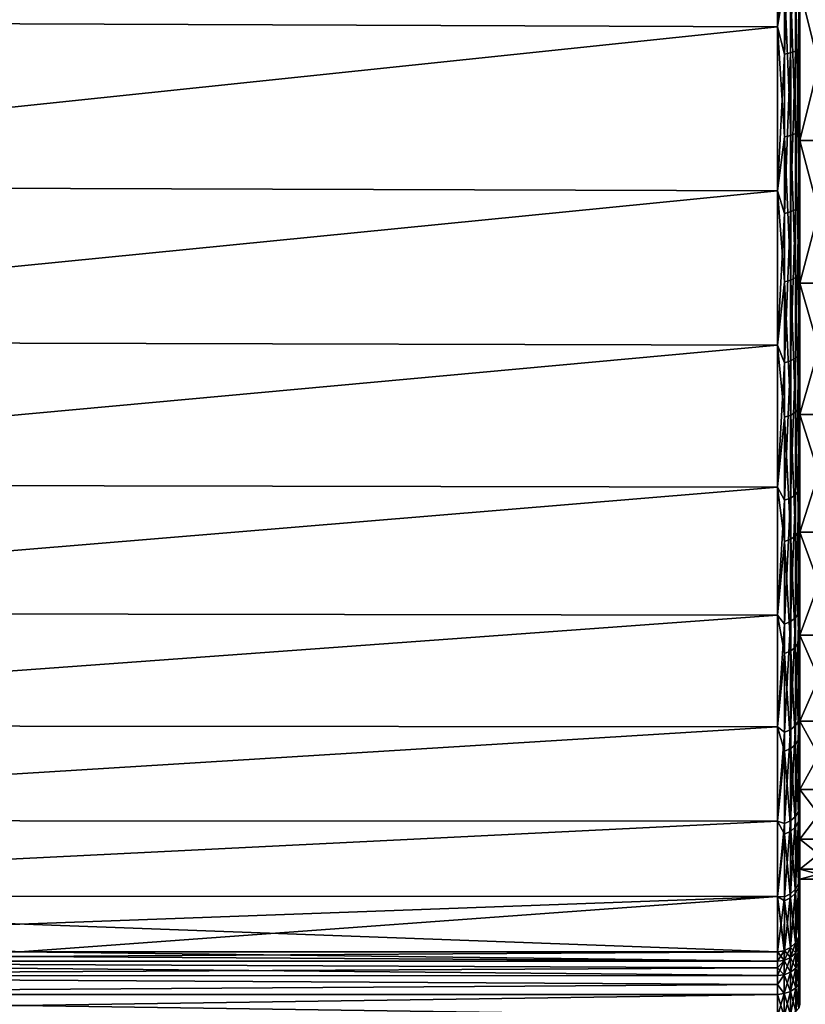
# Model space of a CAD drawing. Header units: metres. Extents: x -139 to 106, y -189 to 40.
# Tile 4 of 256: x -128 to -118, y -20 to -7. Entities that reach past the tile are written whole.
import ezdxf

# ---------------------------------------------------------------- set-up
doc = ezdxf.new("R2010")
doc.units = ezdxf.units.M
doc.layers.add('solid_153_ABGANG1_SW0003', color=7, linetype='CONTINUOUS')

msp = doc.modelspace()

# ---------------------------------------------------------------- linework, layer by layer
at = {"layer": 'solid_153_ABGANG1_SW0003'}
for points in [[(-118.299896, -4.747211, 95.491196), (-138.499969, -4.652462, 95.514107), (-138.499969, -6.954532, 94.81469)], [(-118.299965, -4.747437, 56.634388), (-138.499969, -6.954532, 57.310848), (-138.499969, -4.652462, 56.611427)], [(-118.299896, -7.035707, 94.784378), (-118.299896, -4.747211, 95.491196), (-138.499969, -6.954532, 94.81469)], [(-118.299965, -4.747437, 56.634388), (-118.299904, -7.035907, 57.341228), (-138.499969, -6.954532, 57.310848)], [(-118.207306, -6.467243, 57.152756), (-118.299904, -7.035907, 57.341228), (-118.299965, -4.747437, 56.634388)], [(-118.207375, -5.173738, 95.366692), (-118.299896, -4.747211, 95.491196), (-118.299896, -7.035707, 94.784378)], [(-118.207405, -7.39847, 94.628075), (-118.207375, -5.173738, 95.366692), (-118.299896, -7.035707, 94.784378)], [(-118.123726, -5.162719, 95.325577), (-118.207375, -5.173738, 95.366692), (-118.207405, -7.39847, 94.628075)], [(-118.123756, -7.382713, 94.588531), (-118.123726, -5.162719, 95.325577), (-118.207405, -7.39847, 94.628075)], [(-118.057327, -5.145548, 95.261513), (-118.123726, -5.162719, 95.325577), (-118.123756, -7.382713, 94.588531)], [(-118.057358, -7.358158, 94.526917), (-118.057327, -5.145548, 95.261513), (-118.123756, -7.382713, 94.588531)], [(-118.014671, -5.123905, 95.180756), (-118.057327, -5.145548, 95.261513), (-118.057358, -7.358158, 94.526917)], [(-118.014702, -7.327208, 94.449257), (-118.014671, -5.123905, 95.180756), (-118.057358, -7.358158, 94.526917)], [(-118.014702, -7.327208, 94.449257), (-117.999969, -6.826252, 94.542694), (-118.014671, -5.123905, 95.180756)], [(-118.057236, -6.431978, 57.255867), (-118.01461, -6.404912, 57.335007), (-118.014557, -8.419304, 58.149967)], [(-118.01461, -6.404912, 57.335007), (-117.999969, -6.925222, 57.619961), (-117.999969, -8.017653, 58.067932)], [(-118.014557, -8.419304, 58.149967), (-118.01461, -6.404912, 57.335007), (-117.999969, -8.017653, 58.067932)], [(-118.207306, -6.467243, 57.152756), (-118.207253, -8.501245, 57.975628), (-118.299904, -7.035907, 57.341228)], [(-118.123581, -8.483122, 58.014187), (-118.207306, -6.467243, 57.152756), (-118.123634, -6.453456, 57.193062)], [(-118.123581, -8.483122, 58.014187), (-118.207253, -8.501245, 57.975628), (-118.207306, -6.467243, 57.152756)], [(-118.123634, -6.453456, 57.193062), (-118.057236, -6.431978, 57.255867), (-118.057182, -8.454885, 58.074261)], [(-118.123581, -8.483122, 58.014187), (-118.123634, -6.453456, 57.193062), (-118.057182, -8.454885, 58.074261)], [(-118.057182, -8.454885, 58.074261), (-118.057236, -6.431978, 57.255867), (-118.014557, -8.419304, 58.149967)], [(-117.999969, -6.52473, 58.858467), (-117.499969, -6.524615, 58.858425), (-117.499969, -8.550878, 59.770359)], [(-117.999969, -8.550906, 92.355156), (-117.499969, -8.55092, 92.355148), (-117.499969, -6.524649, 93.267097)], [(-117.999969, -6.52473, 93.267067), (-117.999969, -8.550906, 92.355156), (-117.499969, -6.524649, 93.267097)], [(-117.999969, -8.550906, 59.770374), (-117.999969, -6.52473, 58.858467), (-117.499969, -8.550878, 59.770359)], [(-117.999969, -6.925222, 57.619961), (-117.999969, -6.52473, 58.858467), (-117.999969, -8.550906, 59.770374)], [(-117.999969, -6.826252, 94.542694), (-117.999969, -8.550906, 92.355156), (-117.999969, -6.52473, 93.267067)], [(-118.299896, -7.035707, 94.784378), (-138.499969, -6.954532, 94.81469), (-138.499969, -9.155956, 93.843895)], [(-118.299904, -7.035907, 57.341228), (-138.499969, -9.155956, 58.281639), (-138.499969, -6.954532, 57.310848)], [(-118.014702, -7.327208, 94.449257), (-117.999969, -8.999534, 93.587395), (-117.999969, -6.826252, 94.542694)], [(-117.999969, -6.826252, 94.542694), (-117.999969, -8.999534, 93.587395), (-117.999969, -8.550906, 92.355156)], [(-117.999969, -6.925222, 57.619961), (-117.999969, -8.550906, 59.770374), (-117.999969, -8.017653, 58.067932)], [(-118.299896, -9.223295, 93.809059), (-118.299896, -7.035707, 94.784378), (-138.499969, -9.155956, 93.843895)], [(-118.299904, -7.035907, 57.341228), (-118.29985, -9.223465, 58.316563), (-138.499969, -9.155956, 58.281639)], [(-118.207253, -8.501245, 57.975628), (-118.29985, -9.223465, 58.316563), (-118.299904, -7.035907, 57.341228)], [(-118.207405, -7.39847, 94.628075), (-118.299896, -7.035707, 94.784378), (-118.299896, -9.223295, 93.809059)], [(-118.014702, -7.327208, 94.449257), (-118.057358, -7.358158, 94.526917), (-118.057388, -9.469531, 93.538292)], [(-118.014732, -9.429702, 93.46479), (-118.014702, -7.327208, 94.449257), (-118.057388, -9.469531, 93.538292)], [(-118.014732, -9.429702, 93.46479), (-117.999969, -8.999534, 93.587395), (-118.014702, -7.327208, 94.449257)], [(-118.207436, -9.521412, 93.634041), (-118.207405, -7.39847, 94.628075), (-118.299896, -9.223295, 93.809059)], [(-118.123756, -7.382713, 94.588531), (-118.207405, -7.39847, 94.628075), (-118.207436, -9.521412, 93.634041)], [(-118.123787, -9.501133, 93.596611), (-118.123756, -7.382713, 94.588531), (-118.207436, -9.521412, 93.634041)], [(-118.057358, -7.358158, 94.526917), (-118.123756, -7.382713, 94.588531), (-118.123787, -9.501133, 93.596611)], [(-118.057388, -9.469531, 93.538292), (-118.057358, -7.358158, 94.526917), (-118.123787, -9.501133, 93.596611)], [(-118.014557, -8.419304, 58.149967), (-117.999969, -8.017653, 58.067932), (-117.999969, -9.081614, 58.580723)], [(-117.999969, -8.017653, 58.067932), (-117.999969, -8.550906, 59.770374), (-117.999969, -9.081614, 58.580723)], [(-118.207253, -8.501245, 57.975628), (-118.207222, -10.432778, 59.016525), (-118.29985, -9.223465, 58.316563)], [(-118.123543, -10.410536, 59.052868), (-118.207253, -8.501245, 57.975628), (-118.123581, -8.483122, 58.014187)], [(-118.123543, -10.410536, 59.052868), (-118.207222, -10.432778, 59.016525), (-118.207253, -8.501245, 57.975628)], [(-118.123581, -8.483122, 58.014187), (-118.057182, -8.454885, 58.074261), (-118.057137, -10.37588, 59.109493)], [(-118.123543, -10.410536, 59.052868), (-118.123581, -8.483122, 58.014187), (-118.057137, -10.37588, 59.109493)], [(-118.057182, -8.454885, 58.074261), (-118.014557, -8.419304, 58.149967), (-118.014511, -10.332209, 59.180847)], [(-118.057137, -10.37588, 59.109493), (-118.057182, -8.454885, 58.074261), (-118.014511, -10.332209, 59.180847)], [(-118.014557, -8.419304, 58.149967), (-117.999969, -9.081614, 58.580723), (-117.999969, -10.113092, 59.156445)], [(-118.014511, -10.332209, 59.180847), (-118.014557, -8.419304, 58.149967), (-117.999969, -10.113092, 59.156445)], [(-117.999969, -8.550906, 59.770374), (-117.499969, -8.550878, 59.770359), (-117.499969, -10.452341, 60.919834)], [(-117.999969, -10.452392, 60.919865), (-117.999969, -8.550906, 59.770374), (-117.499969, -10.452341, 60.919834)], [(-117.999969, -8.550906, 92.355156), (-117.999969, -10.452392, 91.205666), (-117.499969, -8.55092, 92.355148)], [(-117.999969, -9.081614, 58.580723), (-117.999969, -8.550906, 59.770374), (-117.999969, -10.452392, 60.919865)], [(-117.999969, -10.039356, 93.01313), (-117.999969, -10.452392, 91.205666), (-117.999969, -8.550906, 92.355156)], [(-117.999969, -8.999534, 93.587395), (-117.999969, -10.039356, 93.01313), (-117.999969, -8.550906, 92.355156)], [(-117.999969, -10.452392, 91.205666), (-117.499969, -10.452391, 91.205666), (-117.499969, -8.55092, 92.355148)], [(-118.014732, -9.429702, 93.46479), (-117.999969, -10.039356, 93.01313), (-117.999969, -8.999534, 93.587395)], [(-118.299896, -9.223295, 93.809059), (-138.499969, -9.155956, 93.843895), (-138.499969, -11.224878, 92.615776)], [(-118.29985, -9.223465, 58.316563), (-138.499969, -11.224878, 59.509758), (-138.499969, -9.155956, 58.281639)], [(-117.999969, -9.081614, 58.580723), (-117.999969, -10.452392, 60.919865), (-117.999969, -10.113092, 59.156445)], [(-118.299896, -11.278605, 92.579216), (-118.299896, -9.223295, 93.809059), (-138.499969, -11.224878, 92.615776)], [(-118.29985, -9.223465, 58.316563), (-118.29982, -11.278738, 59.54641), (-138.499969, -11.224878, 59.509758)], [(-118.207436, -9.521412, 93.634041), (-118.299896, -9.223295, 93.809059), (-118.299896, -11.278605, 92.579216)], [(-118.207222, -10.432778, 59.016525), (-118.29982, -11.278738, 59.54641), (-118.29985, -9.223465, 58.316563)], [(-118.014732, -9.429702, 93.46479), (-118.057388, -9.469531, 93.538292), (-118.057419, -11.450622, 92.30925)], [(-118.014763, -11.402459, 92.240913), (-118.014732, -9.429702, 93.46479), (-118.057419, -11.450622, 92.30925)], [(-118.014763, -11.402459, 92.240913), (-117.999969, -10.039356, 93.01313), (-118.014732, -9.429702, 93.46479)], [(-118.207466, -11.513356, 92.398262), (-118.207436, -9.521412, 93.634041), (-118.299896, -11.278605, 92.579216)], [(-118.123787, -9.501133, 93.596611), (-118.207436, -9.521412, 93.634041), (-118.207466, -11.513356, 92.398262)], [(-118.123817, -11.488834, 92.363464), (-118.123787, -9.501133, 93.596611), (-118.207466, -11.513356, 92.398262)], [(-118.057388, -9.469531, 93.538292), (-118.123787, -9.501133, 93.596611), (-118.123817, -11.488834, 92.363464)], [(-118.057419, -11.450622, 92.30925), (-118.057388, -9.469531, 93.538292), (-118.123817, -11.488834, 92.363464)], [(-118.014763, -11.402459, 92.240913), (-117.999969, -11.042504, 92.377365), (-117.999969, -10.039356, 93.01313)], [(-117.999969, -10.039356, 93.01313), (-117.999969, -11.042504, 92.377365), (-117.999969, -10.452392, 91.205666)], [(-118.014511, -10.332209, 59.180847), (-117.999969, -10.113092, 59.156445), (-117.999969, -11.108011, 59.792824)], [(-117.999969, -10.113092, 59.156445), (-117.999969, -10.452392, 60.919865), (-117.999969, -11.108011, 59.792824)], [(-118.057137, -10.37588, 59.109493), (-118.014511, -10.332209, 59.180847), (-118.014488, -12.120569, 60.415222)], [(-118.014511, -10.332209, 59.180847), (-117.999969, -11.108011, 59.792824), (-117.999969, -12.062968, 60.487656)], [(-118.014488, -12.120569, 60.415222), (-118.014511, -10.332209, 59.180847), (-117.999969, -12.062968, 60.487656)], [(-118.207222, -10.432778, 59.016525), (-118.207199, -12.238558, 60.262901), (-118.29982, -11.278738, 59.54641)], [(-118.12352, -12.212462, 60.296589), (-118.207222, -10.432778, 59.016525), (-118.123543, -10.410536, 59.052868)], [(-118.12352, -12.212462, 60.296589), (-118.207199, -12.238558, 60.262901), (-118.207222, -10.432778, 59.016525)], [(-118.123543, -10.410536, 59.052868), (-118.057137, -10.37588, 59.109493), (-118.057114, -12.171805, 60.349079)], [(-118.12352, -12.212462, 60.296589), (-118.123543, -10.410536, 59.052868), (-118.057114, -12.171805, 60.349079)], [(-118.057114, -12.171805, 60.349079), (-118.057137, -10.37588, 59.109493), (-118.014488, -12.120569, 60.415222)], [(-117.999969, -10.452392, 60.919865), (-117.499969, -10.452341, 60.919834), (-117.499969, -12.201399, 62.290119)], [(-117.999969, -12.201457, 89.835365), (-117.499969, -12.201447, 89.835373), (-117.499969, -10.452391, 91.205666)], [(-117.999969, -10.452392, 91.205666), (-117.999969, -12.201457, 89.835365), (-117.499969, -10.452391, 91.205666)], [(-117.999969, -12.201457, 62.290169), (-117.999969, -10.452392, 60.919865), (-117.499969, -12.201399, 62.290119)], [(-117.999969, -11.108011, 59.792824), (-117.999969, -10.452392, 60.919865), (-117.999969, -12.201457, 62.290169)], [(-117.999969, -11.042504, 92.377365), (-117.999969, -12.201457, 89.835365), (-117.999969, -10.452392, 91.205666)], [(-118.014763, -11.402459, 92.240913), (-117.999969, -12.924852, 90.930519), (-117.999969, -11.042504, 92.377365)], [(-117.999969, -11.042504, 92.377365), (-117.999969, -12.924852, 90.930519), (-117.999969, -12.201457, 89.835365)], [(-117.999969, -11.108011, 59.792824), (-117.999969, -12.201457, 62.290169), (-117.999969, -12.062968, 60.487656)], [(-118.299896, -11.278605, 92.579216), (-138.499969, -11.224878, 92.615776), (-138.499969, -13.131356, 91.148109)], [(-118.29982, -11.278738, 59.54641), (-138.499969, -13.131356, 60.977425), (-138.499969, -11.224878, 59.509758)], [(-118.299896, -13.172155, 91.112495), (-118.299896, -11.278605, 92.579216), (-138.499969, -13.131356, 91.148109)], [(-118.29982, -11.278738, 59.54641), (-118.299805, -13.172253, 61.013123), (-138.499969, -13.131356, 60.977425)], [(-118.207466, -11.513356, 92.398262), (-118.299896, -11.278605, 92.579216), (-118.299896, -13.172155, 91.112495)], [(-118.207199, -12.238558, 60.262901), (-118.299805, -13.172253, 61.013123), (-118.29982, -11.278738, 59.54641)], [(-118.014763, -11.402459, 92.240913), (-118.057419, -11.450622, 92.30925), (-118.057449, -13.274173, 90.856689)], [(-118.014793, -13.21834, 90.794464), (-118.014763, -11.402459, 92.240913), (-118.057449, -13.274173, 90.856689)], [(-118.014793, -13.21834, 90.794464), (-117.999969, -12.924852, 90.930519), (-118.014763, -11.402459, 92.240913)], [(-118.207489, -13.346898, 90.937744), (-118.207466, -11.513356, 92.398262), (-118.299896, -13.172155, 91.112495)], [(-118.123817, -11.488834, 92.363464), (-118.207466, -11.513356, 92.398262), (-118.207489, -13.346898, 90.937744)], [(-118.123848, -13.318471, 90.906059), (-118.123817, -11.488834, 92.363464), (-118.207489, -13.346898, 90.937744)], [(-118.057419, -11.450622, 92.30925), (-118.123817, -11.488834, 92.363464), (-118.123848, -13.318471, 90.906059)], [(-118.057449, -13.274173, 90.856689), (-118.057419, -11.450622, 92.30925), (-118.123848, -13.318471, 90.906059)], [(-118.014488, -12.120569, 60.415222), (-117.999969, -12.062968, 60.487656), (-117.999969, -12.97458, 61.238468)], [(-117.999969, -12.062968, 60.487656), (-117.999969, -12.201457, 62.290169), (-117.999969, -12.97458, 61.238468)], [(-118.12352, -12.212462, 60.296589), (-118.057114, -12.171805, 60.349079), (-118.057098, -13.821011, 61.778076)], [(-118.057114, -12.171805, 60.349079), (-118.014488, -12.120569, 60.415222), (-118.014473, -13.762826, 61.838211)], [(-118.057098, -13.821011, 61.778076), (-118.057114, -12.171805, 60.349079), (-118.014473, -13.762826, 61.838211)], [(-118.014473, -13.762826, 61.838211), (-118.014488, -12.120569, 60.415222), (-117.999969, -12.97458, 61.238468)], [(-117.999969, -12.201457, 62.290169), (-117.499969, -12.201399, 62.290119), (-117.499969, -13.772615, 63.861332)], [(-117.999969, -13.772597, 88.264221), (-117.499969, -13.772665, 88.264145), (-117.499969, -12.201447, 89.835373)], [(-117.999969, -12.201457, 89.835365), (-117.999969, -13.772597, 88.264221), (-117.499969, -12.201447, 89.835373)], [(-117.999969, -13.772597, 63.861309), (-117.999969, -12.201457, 62.290169), (-117.499969, -13.772615, 63.861332)], [(-117.999969, -12.97458, 61.238468), (-117.999969, -12.201457, 62.290169), (-117.999969, -13.772597, 63.861309)], [(-117.999969, -12.924852, 90.930519), (-117.999969, -13.772597, 88.264221), (-117.999969, -12.201457, 89.835365)], [(-118.207199, -12.238558, 60.262901), (-118.207191, -13.896815, 61.699726), (-118.299805, -13.172253, 61.013123)], [(-118.123505, -13.867183, 61.730354), (-118.207199, -12.238558, 60.262901), (-118.12352, -12.212462, 60.296589)], [(-118.123505, -13.867183, 61.730354), (-118.207191, -13.896815, 61.699726), (-118.207199, -12.238558, 60.262901)], [(-118.123505, -13.867183, 61.730354), (-118.12352, -12.212462, 60.296589), (-118.057098, -13.821011, 61.778076)], [(-118.014793, -13.21834, 90.794464), (-117.999969, -13.797261, 90.124657), (-117.999969, -12.924852, 90.930519)], [(-118.014473, -13.762826, 61.838211), (-117.999969, -12.97458, 61.238468), (-117.999969, -13.839586, 62.042587)], [(-117.999969, -12.924852, 90.930519), (-117.999969, -13.797261, 90.124657), (-117.999969, -13.772597, 88.264221)], [(-117.999969, -12.97458, 61.238468), (-117.999969, -13.772597, 63.861309), (-117.999969, -13.839586, 62.042587)], [(-118.299896, -13.172155, 91.112495), (-138.499969, -13.131356, 91.148109), (-138.499969, -14.8478, 89.462128)], [(-118.299805, -13.172253, 61.013123), (-138.499969, -14.8478, 62.663406), (-138.499969, -13.131356, 60.977425)], [(-118.299896, -14.876791, 89.429932), (-118.299896, -13.172155, 91.112495), (-138.499969, -14.8478, 89.462128)], [(-118.299805, -13.172253, 61.013123), (-118.299805, -14.876855, 62.695671), (-138.499969, -14.8478, 62.663406)], [(-118.207489, -13.346898, 90.937744), (-118.299896, -13.172155, 91.112495), (-118.299896, -14.876791, 89.429932)], [(-118.207191, -13.896815, 61.699726), (-118.299805, -14.876855, 62.695671), (-118.299805, -13.172253, 61.013123)], [(-118.014793, -13.21834, 90.794464), (-118.057449, -13.274173, 90.856689), (-118.057472, -14.915096, 89.2006)], [(-118.014816, -14.852363, 89.14534), (-118.014793, -13.21834, 90.794464), (-118.057472, -14.915096, 89.2006)], [(-118.014816, -14.852363, 89.14534), (-117.999969, -13.797261, 90.124657), (-118.014793, -13.21834, 90.794464)], [(-118.20752, -14.996812, 89.272575), (-118.207489, -13.346898, 90.937744), (-118.299896, -14.876791, 89.429932)], [(-118.123848, -13.318471, 90.906059), (-118.207489, -13.346898, 90.937744), (-118.20752, -14.996812, 89.272575)], [(-118.123871, -14.96487, 89.244438), (-118.123848, -13.318471, 90.906059), (-118.20752, -14.996812, 89.272575)], [(-118.057449, -13.274173, 90.856689), (-118.123848, -13.318471, 90.906059), (-118.123871, -14.96487, 89.244438)], [(-118.057472, -14.915096, 89.2006), (-118.057449, -13.274173, 90.856689), (-118.123871, -14.96487, 89.244438)], [(-118.057098, -13.821011, 61.778076), (-118.014473, -13.762826, 61.838211), (-118.014473, -15.239183, 63.432659)], [(-118.014473, -13.762826, 61.838211), (-117.999969, -13.839586, 62.042587), (-117.999969, -14.654988, 62.897251)], [(-118.014473, -15.239183, 63.432659), (-118.014473, -13.762826, 61.838211), (-117.999969, -14.654988, 62.897251)], [(-117.999969, -13.772597, 63.861309), (-117.499969, -13.772615, 63.861332), (-117.499969, -15.142904, 65.610382)], [(-117.999969, -15.142903, 65.610374), (-117.999969, -13.772597, 63.861309), (-117.499969, -15.142904, 65.610382)], [(-117.999969, -13.772597, 88.264221), (-117.999969, -15.142903, 86.51516), (-117.499969, -13.772665, 88.264145)], [(-117.999969, -13.839586, 62.042587), (-117.999969, -13.772597, 63.861309), (-117.999969, -15.142903, 65.610374)], [(-117.999969, -14.619662, 89.267548), (-117.999969, -15.142903, 86.51516), (-117.999969, -13.772597, 88.264221)], [(-117.999969, -13.797261, 90.124657), (-117.999969, -14.619662, 89.267548), (-117.999969, -13.772597, 88.264221)], [(-117.999969, -15.142903, 86.51516), (-117.499969, -15.142953, 86.515076), (-117.499969, -13.772665, 88.264145)], [(-118.207191, -13.896815, 61.699726), (-118.207199, -15.387561, 63.309685), (-118.299805, -14.876855, 62.695671)], [(-118.123505, -15.354747, 63.336884), (-118.207199, -15.387561, 63.309685), (-118.207191, -13.896815, 61.699726)], [(-118.123505, -15.354747, 63.336884), (-118.207191, -13.896815, 61.699726), (-118.123505, -13.867183, 61.730354)], [(-118.123505, -13.867183, 61.730354), (-118.057098, -13.821011, 61.778076), (-118.057098, -15.303617, 63.379257)], [(-118.123505, -15.354747, 63.336884), (-118.123505, -13.867183, 61.730354), (-118.057098, -15.303617, 63.379257)], [(-118.057098, -15.303617, 63.379257), (-118.057098, -13.821011, 61.778076), (-118.014473, -15.239183, 63.432659)], [(-118.014816, -14.852363, 89.14534), (-117.999969, -14.619662, 89.267548), (-117.999969, -13.797261, 90.124657)], [(-117.999969, -13.839586, 62.042587), (-117.999969, -15.142903, 65.610374), (-117.999969, -14.654988, 62.897251)], [(-118.014816, -14.852363, 89.14534), (-117.999969, -16.101875, 87.413063), (-117.999969, -14.619662, 89.267548)], [(-118.014473, -15.239183, 63.432659), (-117.999969, -14.654988, 62.897251), (-117.999969, -15.417595, 63.799122)], [(-117.999969, -14.619662, 89.267548), (-117.999969, -16.101875, 87.413063), (-117.999969, -15.142903, 86.51516)], [(-117.999969, -14.654988, 62.897251), (-117.999969, -15.142903, 65.610374), (-117.999969, -15.417595, 63.799122)], [(-118.299896, -14.876791, 89.429932), (-138.499969, -14.8478, 89.462128), (-138.499969, -16.349369, 87.58223)], [(-118.299805, -14.876855, 62.695671), (-138.499969, -16.349369, 64.543297), (-138.499969, -14.8478, 62.663406)], [(-118.299896, -16.368063, 87.555656), (-118.299896, -14.876791, 89.429932), (-138.499969, -16.349369, 87.58223)], [(-118.299805, -14.876855, 62.695671), (-118.299828, -16.368101, 64.569931), (-138.499969, -16.349369, 64.543297)], [(-118.20752, -14.996812, 89.272575), (-118.299896, -14.876791, 89.429932), (-118.299896, -16.368063, 87.555656)], [(-118.207199, -15.387561, 63.309685), (-118.299828, -16.368101, 64.569931), (-118.299805, -14.876855, 62.695671)], [(-118.057472, -14.915096, 89.2006), (-118.123871, -14.96487, 89.244438), (-118.123901, -16.405382, 87.401474)], [(-118.057503, -16.350817, 87.363762), (-118.057472, -14.915096, 89.2006), (-118.123901, -16.405382, 87.401474)], [(-118.014816, -14.852363, 89.14534), (-118.057472, -14.915096, 89.2006), (-118.057503, -16.350817, 87.363762)], [(-118.014847, -16.282043, 87.316223), (-118.014816, -14.852363, 89.14534), (-118.057503, -16.350817, 87.363762)], [(-118.014847, -16.282043, 87.316223), (-117.999969, -16.101875, 87.413063), (-118.014816, -14.852363, 89.14534)], [(-118.20755, -16.440399, 87.425674), (-118.20752, -14.996812, 89.272575), (-118.299896, -16.368063, 87.555656)], [(-118.123871, -14.96487, 89.244438), (-118.20752, -14.996812, 89.272575), (-118.20755, -16.440399, 87.425674)], [(-118.123901, -16.405382, 87.401474), (-118.123871, -14.96487, 89.244438), (-118.20755, -16.440399, 87.425674)], [(-117.999969, -15.142903, 65.610374), (-117.499969, -15.142904, 65.610382), (-117.499969, -16.292383, 67.511841)], [(-117.999969, -16.292391, 67.511856), (-117.999969, -15.142903, 65.610374), (-117.499969, -16.292383, 67.511841)], [(-117.999969, -15.142903, 86.51516), (-117.999969, -16.292391, 84.61367), (-117.499969, -15.142953, 86.515076)], [(-117.999969, -15.417595, 63.799122), (-117.999969, -15.142903, 65.610374), (-117.999969, -16.292391, 67.511856)], [(-117.999969, -16.101875, 87.413063), (-117.999969, -16.292391, 84.61367), (-117.999969, -15.142903, 86.51516)], [(-117.999969, -16.292391, 84.61367), (-117.499969, -16.292423, 84.613609), (-117.499969, -15.142953, 86.515076)], [(-118.123528, -16.657225, 65.096809), (-118.207199, -15.387561, 63.309685), (-118.123505, -15.354747, 63.336884)], [(-118.123528, -16.657225, 65.096809), (-118.123505, -15.354747, 63.336884), (-118.057106, -16.601751, 65.133324)], [(-118.123505, -15.354747, 63.336884), (-118.057098, -15.303617, 63.379257), (-118.057106, -16.601751, 65.133324)], [(-118.057106, -16.601751, 65.133324), (-118.057098, -15.303617, 63.379257), (-118.014488, -16.531845, 65.179344)], [(-118.057098, -15.303617, 63.379257), (-118.014473, -15.239183, 63.432659), (-118.014488, -16.531845, 65.179344)], [(-118.014488, -16.531845, 65.179344), (-118.014473, -15.239183, 63.432659), (-117.999969, -16.124622, 64.744843)], [(-118.014473, -15.239183, 63.432659), (-117.999969, -15.417595, 63.799122), (-117.999969, -16.124622, 64.744843)], [(-118.207199, -15.387561, 63.309685), (-118.207222, -16.692825, 65.073372), (-118.299828, -16.368101, 64.569931)], [(-118.123528, -16.657225, 65.096809), (-118.207222, -16.692825, 65.073372), (-118.207199, -15.387561, 63.309685)], [(-117.999969, -15.417595, 63.799122), (-117.999969, -16.292391, 67.511856), (-117.999969, -16.124622, 64.744843)], [(-118.014847, -16.282043, 87.316223), (-117.999969, -17.350256, 85.393745), (-117.999969, -16.101875, 87.413063)], [(-118.014488, -16.531845, 65.179344), (-117.999969, -16.124622, 64.744843), (-117.999969, -16.773659, 65.731133)], [(-117.999969, -16.101875, 87.413063), (-117.999969, -17.350256, 85.393745), (-117.999969, -16.292391, 84.61367)], [(-117.999969, -16.124622, 64.744843), (-117.999969, -16.292391, 67.511856), (-117.999969, -16.773659, 65.731133)], [(-118.299896, -16.368063, 87.555656), (-138.499969, -16.349369, 87.58223), (-138.499969, -17.614336, 85.535629)], [(-118.299828, -16.368101, 64.569931), (-138.499969, -17.614336, 66.589897), (-138.499969, -16.349369, 64.543297)], [(-118.299896, -17.624584, 85.516548), (-118.299896, -16.368063, 87.555656), (-138.499969, -17.614336, 85.535629)], [(-118.299828, -16.368101, 64.569931), (-118.299858, -17.624601, 66.609016), (-138.499969, -17.614336, 66.589897)], [(-118.20755, -16.440399, 87.425674), (-118.299896, -16.368063, 87.555656), (-118.299896, -17.624584, 85.516548)], [(-118.207222, -16.692825, 65.073372), (-118.299858, -17.624601, 66.609016), (-118.299828, -16.368101, 64.569931)], [(-118.123901, -16.405382, 87.401474), (-118.20755, -16.440399, 87.425674), (-118.207573, -17.657797, 85.422447)], [(-118.123924, -17.620188, 85.402512), (-118.123901, -16.405382, 87.401474), (-118.207573, -17.657797, 85.422447)], [(-118.057503, -16.350817, 87.363762), (-118.123901, -16.405382, 87.401474), (-118.123924, -17.620188, 85.402512)], [(-118.057526, -17.561583, 85.371445), (-118.057503, -16.350817, 87.363762), (-118.123924, -17.620188, 85.402512)], [(-118.014847, -16.282043, 87.316223), (-118.057503, -16.350817, 87.363762), (-118.057526, -17.561583, 85.371445)], [(-118.01487, -17.487717, 85.332291), (-118.014847, -16.282043, 87.316223), (-118.057526, -17.561583, 85.371445)], [(-118.01487, -17.487717, 85.332291), (-117.999969, -17.350256, 85.393745), (-118.014847, -16.282043, 87.316223)], [(-117.999969, -16.292391, 67.511856), (-117.499969, -16.292383, 67.511841), (-117.499969, -17.204325, 69.538109)], [(-117.999969, -17.204298, 69.538033), (-117.999969, -16.292391, 67.511856), (-117.499969, -17.204325, 69.538109)], [(-117.999969, -16.292391, 84.61367), (-117.999969, -17.204298, 82.587494), (-117.499969, -16.292423, 84.613609)], [(-117.999969, -16.773659, 65.731133), (-117.999969, -16.292391, 67.511856), (-117.999969, -17.204298, 69.538033)], [(-117.999969, -17.350256, 85.393745), (-117.999969, -17.204298, 82.587494), (-117.999969, -16.292391, 84.61367)], [(-117.999969, -17.204298, 82.587494), (-117.499969, -17.204357, 82.587341), (-117.499969, -16.292423, 84.613609)], [(-118.207573, -17.657797, 85.422447), (-118.20755, -16.440399, 87.425674), (-118.299896, -17.624584, 85.516548)], [(-118.057106, -16.601751, 65.133324), (-118.014488, -16.531845, 65.179344), (-118.014511, -17.625229, 67.057213)], [(-118.014511, -17.625229, 67.057213), (-118.014488, -16.531845, 65.179344), (-117.999969, -17.36269, 66.755013)], [(-118.014488, -16.531845, 65.179344), (-117.999969, -16.773659, 65.731133), (-117.999969, -17.36269, 66.755013)], [(-118.123558, -17.758913, 66.988907), (-118.207222, -16.692825, 65.073372), (-118.123528, -16.657225, 65.096809)], [(-118.123558, -17.758913, 66.988907), (-118.123528, -16.657225, 65.096809), (-118.057137, -17.699766, 67.019127)], [(-118.123528, -16.657225, 65.096809), (-118.057106, -16.601751, 65.133324), (-118.057137, -17.699766, 67.019127)], [(-118.057137, -17.699766, 67.019127), (-118.057106, -16.601751, 65.133324), (-118.014511, -17.625229, 67.057213)], [(-118.207222, -16.692825, 65.073372), (-118.20726, -17.796871, 66.969513), (-118.299858, -17.624601, 66.609016)], [(-118.123558, -17.758913, 66.988907), (-118.20726, -17.796871, 66.969513), (-118.207222, -16.692825, 65.073372)], [(-117.999969, -16.773659, 65.731133), (-117.999969, -17.204298, 69.538033), (-117.999969, -17.36269, 66.755013)], [(-117.999969, -17.204298, 69.538033), (-117.499969, -17.204325, 69.538109), (-117.499969, -17.865328, 71.659348)], [(-117.999969, -17.86533, 71.659355), (-117.999969, -17.204298, 69.538033), (-117.499969, -17.865328, 71.659348)], [(-117.999969, -17.204298, 82.587494), (-117.999969, -17.86533, 80.466171), (-117.499969, -17.204357, 82.587341)], [(-117.999969, -17.36269, 66.755013), (-117.999969, -17.204298, 69.538033), (-117.999969, -17.86533, 71.659355)], [(-117.999969, -17.350256, 85.393745), (-117.999969, -17.86533, 80.466171), (-117.999969, -17.204298, 82.587494)], [(-117.999969, -17.86533, 80.466171), (-117.499969, -17.865353, 80.466072), (-117.499969, -17.204357, 82.587341)], [(-118.01487, -17.487717, 85.332291), (-117.999969, -17.88126, 84.330688), (-117.999969, -17.350256, 85.393745)], [(-118.014511, -17.625229, 67.057213), (-117.999969, -17.36269, 66.755013), (-117.999969, -17.889486, 67.812752)], [(-117.999969, -17.350256, 85.393745), (-117.999969, -17.88126, 84.330688), (-117.999969, -17.86533, 80.466171)], [(-117.999969, -17.36269, 66.755013), (-117.999969, -17.86533, 71.659355), (-117.999969, -17.889486, 67.812752)], [(-118.057526, -17.561583, 85.371445), (-118.123924, -17.620188, 85.402512), (-118.123947, -18.592575, 83.275055)], [(-118.057549, -18.530735, 83.25106), (-118.057526, -17.561583, 85.371445), (-118.123947, -18.592575, 83.275055)], [(-118.01487, -17.487717, 85.332291), (-118.057526, -17.561583, 85.371445), (-118.057549, -18.530735, 83.25106)], [(-118.014893, -18.452793, 83.220825), (-118.01487, -17.487717, 85.332291), (-118.057549, -18.530735, 83.25106)], [(-118.014893, -18.452793, 83.220825), (-117.999969, -17.88126, 84.330688), (-118.01487, -17.487717, 85.332291)], [(-118.299896, -17.624584, 85.516548), (-138.499969, -17.614336, 85.535629), (-138.499969, -18.62439, 83.351944)], [(-118.299858, -17.624601, 66.609016), (-138.499969, -18.62439, 68.77359), (-138.499969, -17.614336, 66.589897)], [(-118.299896, -18.628334, 83.341858), (-118.299896, -17.624584, 85.516548), (-138.499969, -18.62439, 83.351944)], [(-118.299858, -17.624601, 66.609016), (-118.299911, -18.62834, 68.783691), (-138.499969, -18.62439, 68.77359)], [(-118.20726, -17.796871, 66.969513), (-118.299911, -18.62834, 68.783691), (-118.299858, -17.624601, 66.609016)], [(-118.207573, -17.657797, 85.422447), (-118.299896, -17.624584, 85.516548), (-118.299896, -18.628334, 83.341858)], [(-118.207596, -18.632259, 83.290443), (-118.207573, -17.657797, 85.422447), (-118.299896, -18.628334, 83.341858)], [(-118.123924, -17.620188, 85.402512), (-118.207573, -17.657797, 85.422447), (-118.207596, -18.632259, 83.290443)], [(-118.123947, -18.592575, 83.275055), (-118.123924, -17.620188, 85.402512), (-118.207596, -18.632259, 83.290443)], [(-118.123558, -17.758913, 66.988907), (-118.057137, -17.699766, 67.019127), (-118.057175, -18.584425, 69.013939)], [(-118.057175, -18.584425, 69.013939), (-118.057137, -17.699766, 67.019127), (-118.014557, -18.506153, 69.043625)], [(-118.057137, -17.699766, 67.019127), (-118.014511, -17.625229, 67.057213), (-118.014557, -18.506153, 69.043625)], [(-118.014557, -18.506153, 69.043625), (-118.014511, -17.625229, 67.057213), (-117.999969, -18.351549, 68.899239)], [(-118.014511, -17.625229, 67.057213), (-117.999969, -17.889486, 67.812752), (-117.999969, -18.351549, 68.899239)], [(-118.20726, -17.796871, 66.969513), (-118.207306, -18.686394, 68.975266), (-118.299911, -18.62834, 68.783691)], [(-118.123596, -18.646536, 68.990387), (-118.207306, -18.686394, 68.975266), (-118.20726, -17.796871, 66.969513)], [(-118.123596, -18.646536, 68.990387), (-118.20726, -17.796871, 66.969513), (-118.123558, -17.758913, 66.988907)], [(-118.123596, -18.646536, 68.990387), (-118.123558, -17.758913, 66.988907), (-118.057175, -18.584425, 69.013939)], [(-118.014893, -18.452793, 83.220825), (-117.999969, -18.34684, 83.238503), (-117.999969, -17.88126, 84.330688)], [(-117.999969, -17.86533, 71.659355), (-117.499969, -17.865328, 71.659348), (-117.499969, -18.265842, 73.844879)], [(-117.999969, -18.265842, 73.844894), (-117.999969, -17.86533, 71.659355), (-117.499969, -18.265842, 73.844879)], [(-117.999969, -17.86533, 80.466171), (-117.999969, -18.265842, 78.28064), (-117.499969, -17.865353, 80.466072)], [(-117.999969, -17.889486, 67.812752), (-117.999969, -17.86533, 71.659355), (-117.999969, -18.265842, 73.844894)], [(-117.999969, -17.88126, 84.330688), (-117.999969, -18.265842, 78.28064), (-117.999969, -17.86533, 80.466171)], [(-117.999969, -18.265842, 78.28064), (-117.499969, -18.265854, 78.280563), (-117.499969, -17.865353, 80.466072)], [(-117.999969, -17.88126, 84.330688), (-117.999969, -18.34684, 83.238503), (-117.999969, -18.265842, 78.28064)], [(-117.999969, -17.889486, 67.812752), (-117.999969, -18.265842, 73.844894), (-117.999969, -18.351549, 68.899239)], [(-118.014915, -19.163996, 81.010887), (-118.013496, -19.159653, 81.009766), (-117.999969, -18.34684, 83.238503)], [(-118.014893, -18.452793, 83.220825), (-118.014915, -19.163996, 81.010887), (-117.999969, -18.34684, 83.238503)], [(-118.014557, -18.506153, 69.043625), (-117.999969, -18.351549, 68.899239), (-117.999969, -19.07453, 71.137741)], [(-118.013496, -19.159653, 81.009766), (-117.999969, -19.07461, 80.987808), (-117.999969, -18.34684, 83.238503)], [(-117.999969, -18.265842, 73.844894), (-117.499969, -18.265842, 73.844879), (-117.499969, -18.4, 76.062706)], [(-117.999969, -18.4, 76.062767), (-117.999969, -18.265842, 73.844894), (-117.499969, -18.4, 76.062706)], [(-117.999969, -18.265842, 78.28064), (-117.999969, -18.4, 76.062767), (-117.499969, -18.265854, 78.280563)], [(-117.999969, -18.351549, 68.899239), (-117.999969, -18.265842, 73.844894), (-117.999969, -18.4, 76.062767)], [(-117.999969, -18.34684, 83.238503), (-117.999969, -18.4, 76.062767), (-117.999969, -18.265842, 78.28064)], [(-117.999969, -18.4, 76.062767), (-117.499969, -18.4, 76.062706), (-117.499969, -18.265854, 78.280563)], [(-117.999969, -18.34684, 83.238503), (-117.999969, -19.07461, 80.987808), (-117.999969, -18.4, 76.062767)], [(-117.999969, -18.351549, 68.899239), (-117.999969, -18.4, 76.062767), (-117.999969, -19.07453, 71.137741)], [(-118.014893, -18.452793, 83.220825), (-118.057571, -19.244942, 81.031792), (-118.056053, -19.242907, 81.031265)], [(-118.014893, -18.452793, 83.220825), (-118.057549, -18.530735, 83.25106), (-118.057571, -19.244942, 81.031792)], [(-118.057175, -18.584425, 69.013939), (-118.014557, -18.506153, 69.043625), (-118.01461, -19.164, 71.114639)], [(-118.014893, -18.452793, 83.220825), (-118.056053, -19.242907, 81.031265), (-118.014915, -19.163996, 81.010887)], [(-118.014557, -18.506153, 69.043625), (-118.013214, -19.159721, 71.115746), (-118.01461, -19.164, 71.114639)], [(-118.014557, -18.506153, 69.043625), (-117.999969, -19.07453, 71.137741), (-118.013214, -19.159721, 71.115746)], [(-117.999969, -19.07461, 80.987808), (-117.999969, -19.07453, 71.137741), (-117.999969, -18.4, 76.062767)], [(-138.499969, -18.62439, 68.77359), (-118.299973, -19.364916, 71.062767), (-128.399979, -19.364916, 71.062767)], [(-118.299911, -18.62834, 68.783691), (-118.299973, -19.364916, 71.062767), (-138.499969, -18.62439, 68.77359)], [(-118.299896, -18.628334, 83.341858), (-138.499969, -18.62439, 83.351944), (-138.499969, -19.364916, 81.062767)], [(-118.299896, -18.628334, 83.341858), (-138.499969, -19.364916, 81.062767), (-128.399963, -19.364916, 81.062767)], [(-118.299896, -18.628334, 83.341858), (-128.399963, -19.364916, 81.062767), (-118.299973, -19.364916, 81.062767)], [(-118.207596, -18.632259, 83.290443), (-118.299896, -18.628334, 83.341858), (-118.299973, -19.364916, 81.062767)], [(-118.299911, -18.62834, 68.783691), (-118.211647, -19.351978, 71.066109), (-118.299973, -19.364916, 71.062767)], [(-118.207596, -18.632259, 83.290443), (-118.299973, -19.364916, 81.062767), (-118.211754, -19.351646, 81.059341)], [(-118.299911, -18.62834, 68.783691), (-118.207367, -19.350666, 71.066444), (-118.211647, -19.351978, 71.066109)], [(-118.207306, -18.686394, 68.975266), (-118.207367, -19.350666, 71.066444), (-118.299911, -18.62834, 68.783691)], [(-118.207596, -18.632259, 83.290443), (-118.211754, -19.351646, 81.059341), (-118.207619, -19.350378, 81.059013)], [(-118.123947, -18.592575, 83.275055), (-118.207619, -19.350378, 81.059013), (-118.125771, -19.310421, 81.048698)], [(-118.123947, -18.592575, 83.275055), (-118.207596, -18.632259, 83.290443), (-118.207619, -19.350378, 81.059013)], [(-118.123947, -18.592575, 83.275055), (-118.125771, -19.310421, 81.048698), (-118.12397, -19.309164, 81.04837)], [(-118.057549, -18.530735, 83.25106), (-118.12397, -19.309164, 81.04837), (-118.057571, -19.244942, 81.031792)], [(-118.057549, -18.530735, 83.25106), (-118.123947, -18.592575, 83.275055), (-118.12397, -19.309164, 81.04837)], [(-118.123596, -18.646536, 68.990387), (-118.057175, -18.584425, 69.013939), (-118.057228, -19.245064, 71.093712)], [(-118.057175, -18.584425, 69.013939), (-118.055771, -19.243095, 71.094223), (-118.057228, -19.245064, 71.093712)], [(-118.057175, -18.584425, 69.013939), (-118.01461, -19.164, 71.114639), (-118.055771, -19.243095, 71.094223)], [(-118.207306, -18.686394, 68.975266), (-118.125549, -19.310713, 71.076759), (-118.207367, -19.350666, 71.066444)], [(-118.123596, -18.646536, 68.990387), (-118.123657, -19.309389, 71.077103), (-118.207306, -18.686394, 68.975266)], [(-118.207306, -18.686394, 68.975266), (-118.123657, -19.309389, 71.077103), (-118.125549, -19.310713, 71.076759)], [(-118.123596, -18.646536, 68.990387), (-118.057228, -19.245064, 71.093712), (-118.123657, -19.309389, 71.077103)], [(-118.014915, -19.163996, 81.010887), (-118.056053, -19.242907, 81.031265), (-118.05571, -19.378765, 80.655373)], [(-118.01461, -19.164, 71.114639), (-118.01313, -19.300707, 71.506996), (-118.055771, -19.243095, 71.094223)], [(-118.05571, -19.378765, 80.655373), (-118.01313, -19.300716, 80.618538), (-118.013496, -19.159653, 81.009766)], [(-118.014915, -19.163996, 81.010887), (-118.05571, -19.378765, 80.655373), (-118.013496, -19.159653, 81.009766)], [(-118.01461, -19.164, 71.114639), (-118.013214, -19.159721, 71.115746), (-118.01313, -19.300707, 71.506996)], [(-118.013496, -19.159653, 81.009766), (-118.01313, -19.300716, 80.618538), (-117.999969, -19.07461, 80.987808)], [(-117.999969, -19.07453, 71.137741), (-117.999969, -19.217869, 71.537338), (-118.013214, -19.159721, 71.115746)], [(-117.999969, -19.217869, 71.537338), (-118.01313, -19.300707, 71.506996), (-118.013214, -19.159721, 71.115746)], [(-118.01313, -19.300716, 80.618538), (-117.999969, -19.217878, 80.588364), (-117.999969, -19.07461, 80.987808)], [(-117.999969, -19.217878, 80.588364), (-117.999969, -19.217869, 71.537338), (-117.999969, -19.07453, 71.137741)], [(-117.999969, -19.07461, 80.987808), (-117.999969, -19.217878, 80.588364), (-117.999969, -19.07453, 71.137741)], [(-118.125557, -19.442001, 80.685219), (-118.05571, -19.378765, 80.655373), (-118.056053, -19.242907, 81.031265)], [(-118.057571, -19.244942, 81.031792), (-118.125557, -19.442001, 80.685219), (-118.056053, -19.242907, 81.031265)], [(-118.057571, -19.244942, 81.031792), (-118.12397, -19.309164, 81.04837), (-118.125557, -19.442001, 80.685219)], [(-118.123657, -19.309389, 71.077103), (-118.057228, -19.245064, 71.093712), (-118.055702, -19.378759, 71.470161)], [(-118.057228, -19.245064, 71.093712), (-118.055771, -19.243095, 71.094223), (-118.055702, -19.378759, 71.470161)], [(-118.01313, -19.300707, 71.506996), (-118.055702, -19.378759, 71.470161), (-118.055771, -19.243095, 71.094223)], [(-117.999969, -19.217869, 71.537338), (-117.999969, -19.319912, 71.73027), (-118.01313, -19.300707, 71.506996)], [(-118.01313, -19.300716, 80.618538), (-117.999969, -19.319805, 80.395538), (-117.999969, -19.217878, 80.588364)], [(-117.999969, -19.319805, 80.395538), (-117.999969, -19.319912, 71.73027), (-117.999969, -19.217869, 71.537338)], [(-117.999969, -19.217878, 80.588364), (-117.999969, -19.319805, 80.395538), (-117.999969, -19.217869, 71.537338)], [(-118.299973, -19.490456, 71.41156), (-138.499969, -19.492743, 71.41642), (-138.499969, -19.364916, 71.062767)], [(-128.399979, -19.364916, 71.062767), (-118.299973, -19.490456, 71.41156), (-138.499969, -19.364916, 71.062767)], [(-128.399963, -19.364916, 81.062767), (-138.499969, -19.364916, 81.062767), (-138.499969, -19.492743, 80.709106)], [(-118.299973, -19.364916, 81.062767), (-128.399963, -19.364916, 81.062767), (-138.499969, -19.492743, 80.709106)], [(-118.299973, -19.490456, 80.713974), (-118.299973, -19.364916, 81.062767), (-138.499969, -19.492743, 80.709106)], [(-128.399979, -19.364916, 71.062767), (-118.299973, -19.364916, 71.062767), (-118.299973, -19.490456, 71.41156)], [(-118.211754, -19.351646, 81.059341), (-118.299973, -19.364916, 81.062767), (-118.299973, -19.490456, 80.713974)], [(-118.211754, -19.351646, 81.059341), (-118.299973, -19.490456, 80.713974), (-118.21183, -19.480591, 80.70343)], [(-118.211647, -19.351978, 71.066109), (-118.211823, -19.480589, 71.422096), (-118.299973, -19.364916, 71.062767)], [(-118.211823, -19.480589, 71.422096), (-118.299973, -19.490456, 71.41156), (-118.299973, -19.364916, 71.062767)], [(-118.21183, -19.480591, 80.70343), (-118.125557, -19.442001, 80.685219), (-118.125771, -19.310421, 81.048698)], [(-118.207619, -19.350378, 81.059013), (-118.21183, -19.480591, 80.70343), (-118.125771, -19.310421, 81.048698)], [(-118.207619, -19.350378, 81.059013), (-118.211754, -19.351646, 81.059341), (-118.21183, -19.480591, 80.70343)], [(-118.125557, -19.441998, 71.440315), (-118.211823, -19.480589, 71.422096), (-118.211647, -19.351978, 71.066109)], [(-118.207367, -19.350666, 71.066444), (-118.125557, -19.441998, 71.440315), (-118.211647, -19.351978, 71.066109)], [(-118.207367, -19.350666, 71.066444), (-118.125549, -19.310713, 71.076759), (-118.125557, -19.441998, 71.440315)], [(-118.12397, -19.309164, 81.04837), (-118.125771, -19.310421, 81.048698), (-118.125557, -19.442001, 80.685219)], [(-118.055702, -19.378759, 71.470161), (-118.125557, -19.441998, 71.440315), (-118.125549, -19.310713, 71.076759)], [(-118.055702, -19.378759, 71.470161), (-118.055702, -19.583033, 71.813828), (-118.125557, -19.441998, 71.440315)], [(-118.125557, -19.639555, 80.352859), (-118.05571, -19.583038, 80.311707), (-118.05571, -19.378765, 80.655373)], [(-118.125557, -19.442001, 80.685219), (-118.125557, -19.639555, 80.352859), (-118.05571, -19.378765, 80.655373)], [(-118.123657, -19.309389, 71.077103), (-118.055702, -19.378759, 71.470161), (-118.125549, -19.310713, 71.076759)], [(-118.05571, -19.583038, 80.311707), (-118.01313, -19.513281, 80.260925), (-118.01313, -19.300716, 80.618538)], [(-118.05571, -19.378765, 80.655373), (-118.05571, -19.583038, 80.311707), (-118.01313, -19.300716, 80.618538)], [(-118.01313, -19.300707, 71.506996), (-118.01313, -19.513275, 71.864616), (-118.055702, -19.378759, 71.470161)], [(-118.01313, -19.513275, 71.864616), (-118.055702, -19.583033, 71.813828), (-118.055702, -19.378759, 71.470161)], [(-117.999969, -19.440355, 71.913719), (-118.01313, -19.513275, 71.864616), (-118.01313, -19.300707, 71.506996)], [(-117.999969, -19.319912, 71.73027), (-117.999969, -19.440355, 71.913719), (-118.01313, -19.300707, 71.506996)], [(-118.01313, -19.300716, 80.618538), (-118.01313, -19.513281, 80.260925), (-117.999969, -19.319805, 80.395538)], [(-118.01313, -19.513281, 80.260925), (-117.999969, -19.440128, 80.212173), (-117.999969, -19.319805, 80.395538)], [(-117.999969, -19.319805, 80.395538), (-117.999969, -19.440128, 80.212173), (-117.999969, -19.319912, 71.73027)], [(-117.999969, -19.440128, 80.212173), (-117.999969, -19.440355, 71.913719), (-117.999969, -19.319912, 71.73027)], [(-118.299973, -19.490456, 71.41156), (-118.299973, -19.578983, 71.579254), (-138.499969, -19.492743, 71.41642)], [(-118.299973, -19.578983, 80.546272), (-118.299973, -19.490456, 80.713974), (-138.499969, -19.492743, 80.709106)], [(-118.299973, -19.68347, 71.738464), (-138.499969, -19.684511, 71.739899), (-138.499969, -19.492743, 71.41642)], [(-118.299973, -19.578983, 71.579254), (-118.299973, -19.68347, 71.738464), (-138.499969, -19.492743, 71.41642)], [(-118.299973, -19.578983, 80.546272), (-138.499969, -19.492743, 80.709106), (-138.499969, -19.684511, 80.385635)], [(-118.211823, -19.480589, 71.422096), (-118.299973, -19.578983, 71.579254), (-118.299973, -19.490456, 71.41156)], [(-118.211823, -19.480589, 71.422096), (-118.211823, -19.674046, 71.747566), (-118.299973, -19.578983, 71.579254)], [(-118.21183, -19.480591, 80.70343), (-118.299973, -19.490456, 80.713974), (-118.299973, -19.578983, 80.546272)], [(-118.21183, -19.480591, 80.70343), (-118.299973, -19.578983, 80.546272), (-118.299973, -19.68347, 80.387062)], [(-118.21183, -19.480591, 80.70343), (-118.299973, -19.68347, 80.387062), (-118.21183, -19.674046, 80.377968)], [(-118.21183, -19.674046, 80.377968), (-118.125557, -19.639555, 80.352859), (-118.125557, -19.442001, 80.685219)], [(-118.21183, -19.480591, 80.70343), (-118.21183, -19.674046, 80.377968), (-118.125557, -19.442001, 80.685219)], [(-118.125557, -19.441998, 71.440315), (-118.125557, -19.639553, 71.772675), (-118.211823, -19.480589, 71.422096)], [(-118.125557, -19.639553, 71.772675), (-118.211823, -19.674046, 71.747566), (-118.211823, -19.480589, 71.422096)], [(-118.055702, -19.583033, 71.813828), (-118.125557, -19.639553, 71.772675), (-118.125557, -19.441998, 71.440315)], [(-118.05571, -19.847385, 80.011833), (-118.01313, -19.788361, 79.948868), (-118.01313, -19.513281, 80.260925)], [(-118.05571, -19.583038, 80.311707), (-118.05571, -19.847385, 80.011833), (-118.01313, -19.513281, 80.260925)], [(-118.01313, -19.513275, 71.864616), (-118.01313, -19.788355, 72.176666), (-118.055702, -19.583033, 71.813828)], [(-118.01313, -19.513281, 80.260925), (-117.999969, -19.576775, 80.041367), (-117.999969, -19.440128, 80.212173)], [(-117.999969, -19.440355, 71.913719), (-117.999969, -19.577085, 72.084549), (-118.01313, -19.513275, 71.864616)], [(-117.999969, -19.728085, 72.240616), (-118.01313, -19.788355, 72.176666), (-118.01313, -19.513275, 71.864616)], [(-117.999969, -19.577085, 72.084549), (-117.999969, -19.728085, 72.240616), (-118.01313, -19.513275, 71.864616)], [(-118.01313, -19.513281, 80.260925), (-118.01313, -19.788361, 79.948868), (-117.999969, -19.576775, 80.041367)], [(-117.999969, -19.440128, 80.212173), (-117.999969, -19.576775, 80.041367), (-117.999969, -19.440355, 71.913719)], [(-117.999969, -19.576775, 80.041367), (-117.999969, -19.577085, 72.084549), (-117.999969, -19.440355, 71.913719)], [(-118.299973, -19.68347, 80.387062), (-118.299973, -19.578983, 80.546272), (-138.499969, -19.684511, 80.385635)], [(-118.299973, -19.68347, 71.738464), (-118.299973, -19.802231, 71.886574), (-138.499969, -19.684511, 71.739899)], [(-118.299973, -19.802233, 80.238953), (-118.299973, -19.68347, 80.387062), (-138.499969, -19.684511, 80.385635)], [(-118.299973, -19.802231, 71.886574), (-138.499969, -19.933441, 72.021759), (-138.499969, -19.684511, 71.739899)], [(-118.299973, -19.802233, 80.238953), (-138.499969, -19.684511, 80.385635), (-138.499969, -19.933441, 80.103767)], [(-118.211823, -19.674046, 71.747566), (-118.299973, -19.68347, 71.738464), (-118.299973, -19.578983, 71.579254)], [(-118.211823, -19.674046, 71.747566), (-118.299973, -19.802231, 71.886574), (-118.299973, -19.68347, 71.738464)], [(-118.211823, -19.674046, 71.747566), (-118.211823, -19.924393, 72.031563), (-118.299973, -19.802231, 71.886574)], [(-118.21183, -19.674046, 80.377968), (-118.299973, -19.68347, 80.387062), (-118.299973, -19.802233, 80.238953)], [(-118.21183, -19.674046, 80.377968), (-118.299973, -19.802233, 80.238953), (-118.21183, -19.924393, 80.093971)], [(-118.21183, -19.924393, 80.093971), (-118.125557, -19.895208, 80.062843), (-118.125557, -19.639555, 80.352859)], [(-118.21183, -19.674046, 80.377968), (-118.21183, -19.924393, 80.093971), (-118.125557, -19.639555, 80.352859)], [(-118.125557, -19.639553, 71.772675), (-118.125557, -19.895206, 72.062691), (-118.211823, -19.674046, 71.747566)], [(-118.125557, -19.895206, 72.062691), (-118.211823, -19.924393, 72.031563), (-118.211823, -19.674046, 71.747566)], [(-118.055702, -19.583033, 71.813828), (-118.055702, -19.847382, 72.113708), (-118.125557, -19.639553, 71.772675)], [(-118.125557, -19.895208, 80.062843), (-118.05571, -19.847385, 80.011833), (-118.05571, -19.583038, 80.311707)], [(-118.125557, -19.639555, 80.352859), (-118.125557, -19.895208, 80.062843), (-118.05571, -19.583038, 80.311707)], [(-118.055702, -19.847382, 72.113708), (-118.125557, -19.895206, 72.062691), (-118.125557, -19.639553, 71.772675)], [(-118.01313, -19.788355, 72.176666), (-118.055702, -19.847382, 72.113708), (-118.055702, -19.583033, 71.813828)], [(-118.01313, -19.788361, 79.948868), (-117.999969, -19.727764, 79.885246), (-117.999969, -19.576775, 80.041367)], [(-117.999969, -19.576775, 80.041367), (-117.999969, -19.727764, 79.885246), (-117.999969, -19.577085, 72.084549)], [(-117.999969, -19.727764, 79.885246), (-117.999969, -19.728085, 72.240616), (-117.999969, -19.577085, 72.084549)], [(-118.299973, -19.802231, 71.886574), (-118.299973, -19.933577, 72.021889), (-138.499969, -19.933441, 72.021759)], [(-118.299973, -19.933578, 80.103645), (-118.299973, -19.802233, 80.238953), (-138.499969, -19.933441, 80.103767)], [(-118.211823, -19.924393, 72.031563), (-118.299973, -19.933577, 72.021889), (-118.299973, -19.802231, 71.886574)], [(-118.21183, -19.924393, 80.093971), (-118.299973, -19.802233, 80.238953), (-118.299973, -19.933578, 80.103645)], [(-118.05571, -20.163204, 79.767143), (-118.01313, -20.116999, 79.694252), (-118.01313, -19.788361, 79.948868)], [(-118.05571, -19.847385, 80.011833), (-118.05571, -20.163204, 79.767143), (-118.01313, -19.788361, 79.948868)], [(-118.01313, -19.788355, 72.176666), (-118.01313, -20.116995, 72.431282), (-118.055702, -19.847382, 72.113708)], [(-118.01313, -19.788361, 79.948868), (-117.999969, -20.069187, 79.62056), (-117.999969, -19.727764, 79.885246)], [(-117.999969, -19.728085, 72.240616), (-117.999969, -20.069288, 72.505089), (-118.01313, -19.788355, 72.176666)], [(-117.999969, -20.069288, 72.505089), (-118.01313, -20.116995, 72.431282), (-118.01313, -19.788355, 72.176666)], [(-118.01313, -19.788361, 79.948868), (-118.01313, -20.116999, 79.694252), (-117.999969, -20.069187, 79.62056)], [(-117.999969, -19.727764, 79.885246), (-117.999969, -20.069187, 79.62056), (-117.999969, -19.728085, 72.240616)], [(-117.999969, -20.069187, 79.62056), (-117.999969, -20.069288, 72.505089), (-117.999969, -19.728085, 72.240616)], [(-118.299973, -20.230282, 72.251755), (-138.499969, -20.230734, 72.252045), (-138.499969, -19.933441, 72.021759)], [(-118.299973, -19.933577, 72.021889), (-118.299973, -20.230282, 72.251755), (-138.499969, -19.933441, 72.021759)], [(-118.299973, -19.933578, 80.103645), (-138.499969, -19.933441, 80.103767), (-138.499969, -20.230734, 79.873489)], [(-118.299973, -20.230284, 79.873772), (-118.299973, -19.933578, 80.103645), (-138.499969, -20.230734, 79.873489)], [(-118.211823, -19.924393, 72.031563), (-118.211823, -20.223484, 72.26329), (-118.299973, -19.933577, 72.021889)], [(-118.21183, -19.924393, 80.093971), (-118.299973, -19.933578, 80.103645), (-118.299973, -20.230284, 79.873772)], [(-118.21183, -19.924393, 80.093971), (-118.299973, -20.230284, 79.873772), (-118.21183, -20.223486, 79.862244)], [(-118.211823, -20.223484, 72.26329), (-118.299973, -20.230282, 72.251755), (-118.299973, -19.933577, 72.021889)], [(-118.21183, -20.223486, 79.862244), (-118.125557, -20.20064, 79.826202), (-118.125557, -19.895208, 80.062843)], [(-118.21183, -19.924393, 80.093971), (-118.21183, -20.223486, 79.862244), (-118.125557, -19.895208, 80.062843)], [(-118.125557, -19.895206, 72.062691), (-118.125557, -20.200638, 72.299332), (-118.211823, -19.924393, 72.031563)], [(-118.125557, -20.200638, 72.299332), (-118.211823, -20.223484, 72.26329), (-118.211823, -19.924393, 72.031563)], [(-118.055702, -19.847382, 72.113708), (-118.055702, -20.1632, 72.358391), (-118.125557, -19.895206, 72.062691)], [(-118.125557, -20.20064, 79.826202), (-118.05571, -20.163204, 79.767143), (-118.05571, -19.847385, 80.011833)], [(-118.125557, -19.895208, 80.062843), (-118.125557, -20.20064, 79.826202), (-118.05571, -19.847385, 80.011833)], [(-118.055702, -20.1632, 72.358391), (-118.125557, -20.200638, 72.299332), (-118.125557, -19.895206, 72.062691)], [(-118.01313, -20.116995, 72.431282), (-118.055702, -20.1632, 72.358391), (-118.055702, -19.847382, 72.113708)]]:
    msp.add_3dface(points, dxfattribs=at)

doc.saveas('drawing.dxf')
